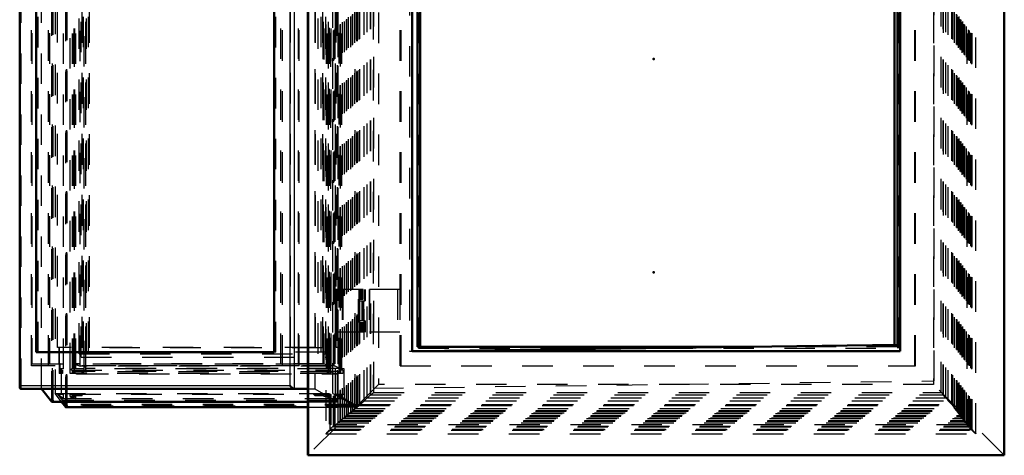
# Model space of a CAD drawing. Header units: millimetres. Extents: x 0 to 428, y 0 to 298.
# Tile 7 of 42: x 107 to 139, y 92 to 106. Entities that reach past the tile are written whole.
import ezdxf

# ---------------------------------------------------------------- set-up
doc = ezdxf.new("R2010")
doc.units = ezdxf.units.MM
doc.linetypes.add('Dashed', pattern=[2, 1, -1])
for name, color, linetype, lineweight in [('am_0', 7, 'Continuous', 50), ('am_12', 3, 'Continuous', 25), ('am_3', 6, 'Dashed', 25), ('am_6', 2, 'Continuous', 35), ('am_9', 7, 'Continuous', 50)]:
    doc.layers.add(name, color=color, linetype=linetype, lineweight=lineweight)

# ---------------------------------------------------------------- blocks, each defined once
blk = doc.blocks.new('3_Flat_Glass_Skylight_300100150_6_0_in_FDFneo100150C2325N1N4N_300Op0__1203')
at = {"layer": 'am_3'}
for p, q in [((108.615, 94.438), (108.615, 121.608)), ((108.675, 94.345), (108.675, 121.701)), ((108.689, 94.59), (108.689, 121.455)), ((108.72, 94.438), (108.72, 121.608)), ((108.862, 94.528), (108.862, 121.518)), ((108.996, 94.353), (108.996, 121.693)), ((109.045, 94.455), (109.045, 121.591)), ((109.047, 94.441), (109.047, 121.604)), ((116.865, 94.59), (116.865, 121.455)), ((116.939, 94.438), (116.939, 121.608)), ((117.044, 94.438), (117.044, 121.608)), ((117.089, 94.345), (117.089, 121.701)), ((117.098, 94.528), (117.098, 121.518)), ((117.353, 94.455), (117.353, 121.591)), ((117.402, 94.353), (117.402, 121.693)), ((117.404, 94.366), (117.404, 121.679)), ((116.993, 94.438), (108.615, 94.438)), ((117.089, 94.345), (108.675, 94.345)), ((108.689, 94.59), (108.862, 94.528)), ((116.865, 94.59), (108.689, 94.59)), ((117.098, 94.528), (108.862, 94.528)), ((117.151, 94.537), (108.923, 94.537)), ((108.996, 94.353), (108.993, 94.351)), ((109.044, 94.351), (108.993, 94.351)), ((109.045, 94.353), (109.044, 94.351)), ((117.353, 94.455), (109.045, 94.455)), ((117.353, 94.353), (109.045, 94.353)), ((117.098, 94.528), (116.865, 94.59)), ((117.353, 94.353), (117.35, 94.351)), ((117.402, 94.351), (117.35, 94.351)), ((117.402, 94.351), (117.402, 94.353)), ((108.794, 94.271), (117.28, 94.271))]:
    blk.add_line(p, q, dxfattribs=at)
for points in [[(108.675, 94.345), (108.682, 94.33), (108.69, 94.317), (108.701, 94.305), (108.713, 94.295), (108.726, 94.286), (108.741, 94.28), (108.757, 94.275), (108.775, 94.272), (108.793, 94.271), (108.794, 94.271)], [(108.794, 94.271), (108.814, 94.272), (108.834, 94.275), (108.855, 94.279), (108.876, 94.286), (108.898, 94.294), (108.92, 94.304), (108.941, 94.316), (108.963, 94.329), (108.984, 94.344), (108.993, 94.351)], [(108.862, 94.528), (108.883, 94.533), (108.903, 94.536), (108.922, 94.537), (108.923, 94.537)], [(108.923, 94.537), (108.942, 94.536), (108.959, 94.533), (108.975, 94.528), (108.99, 94.522), (109.004, 94.513), (109.016, 94.503), (109.026, 94.492), (109.035, 94.478), (109.042, 94.464), (109.045, 94.455)], [(109.047, 94.441), (109.047, 94.435), (109.046, 94.429), (109.044, 94.422), (109.042, 94.416), (109.04, 94.409), (109.037, 94.402), (109.033, 94.396), (109.029, 94.389), (109.024, 94.383), (109.019, 94.376), (109.014, 94.37), (109.008, 94.364), (109.003, 94.359), (108.996, 94.353), (108.996, 94.353)], [(109.045, 94.455), (109.046, 94.45), (109.047, 94.444), (109.047, 94.441)], [(117.28, 94.271), (117.261, 94.272), (117.24, 94.275), (117.219, 94.279), (117.198, 94.286), (117.176, 94.294), (117.155, 94.304), (117.133, 94.316), (117.111, 94.329), (117.09, 94.344), (117.089, 94.345)], [(117.151, 94.537), (117.133, 94.536), (117.115, 94.533), (117.099, 94.528), (117.098, 94.528)], [(117.353, 94.455), (117.332, 94.47), (117.31, 94.485), (117.289, 94.497), (117.267, 94.508), (117.245, 94.517), (117.224, 94.525), (117.202, 94.531), (117.182, 94.535), (117.162, 94.537), (117.151, 94.537)], [(117.402, 94.351), (117.396, 94.335), (117.388, 94.322), (117.378, 94.309), (117.367, 94.298), (117.354, 94.289), (117.339, 94.282), (117.323, 94.276), (117.306, 94.273), (117.288, 94.271), (117.28, 94.271)], [(117.404, 94.366), (117.404, 94.373), (117.403, 94.379), (117.401, 94.385), (117.399, 94.392), (117.397, 94.398), (117.394, 94.405), (117.39, 94.412), (117.386, 94.419), (117.382, 94.425), (117.377, 94.431), (117.371, 94.438), (117.366, 94.444), (117.36, 94.449), (117.353, 94.454), (117.353, 94.455)], [(117.402, 94.353), (117.403, 94.358), (117.404, 94.364), (117.404, 94.366)]]:
    blk.add_lwpolyline(points, dxfattribs=at)
at = {"layer": 'am_6'}
for tag, p, flags in [('NB', (122.404, 121.775), 8), ('NN', (122.404, 121.275), 8), ('NT', (122.404, 120.775), 8), ('NBSYN', (122.404, 120.275), 8), ('LINA', (122.404, 119.775), 8), ('CATALOG', (122.404, 119.275), 8), ('IDNR', (122.404, 118.775), 8), ('PN', (122.404, 118.275), 8), ('LODLEVEL', (122.404, 117.775), 8), ('L', (122.404, 117.275), 8), ('W', (122.404, 116.775), 8), ('PPATH', (122.404, 116.275), 8), ('ExcludeFromBOM', (122.404, 115.275), 8), ('PSOL_0', (122.404, 114.775), 9), ('PSOL_1', (122.404, 114.275), 9), ('PSOL_2', (122.404, 113.775), 9)]:
    blk.add_attdef(tag, p, '', height=0.5, dxfattribs=dict(at, flags=flags))
blk = doc.blocks.new('4_Flat_Glass_Skylight_300100150_12_0_in_FDFneo100150C2325N1N4N_300Op0__1203')
at = {"layer": 'am_3'}
for p, q in [((108.897, 94.825), (108.897, 121.221)), ((109.055, 94.825), (109.055, 121.221)), ((116.846, 94.825), (116.846, 121.221)), ((117.005, 94.825), (117.005, 121.221)), ((108.977, 94.989), (108.977, 121.057)), ((109.135, 94.989), (109.135, 121.057)), ((116.766, 94.989), (116.766, 121.057)), ((116.925, 94.989), (116.925, 121.057)), ((116.925, 94.989), (108.977, 94.989)), ((108.897, 94.825), (117.005, 94.825))]:
    blk.add_line(p, q, dxfattribs=at)
at = {"layer": 'am_6'}
for tag, p, flags in [('NB', (122.005, 121.221), 8), ('NN', (122.005, 120.721), 8), ('NT', (122.005, 120.221), 8), ('NBSYN', (122.005, 119.721), 8), ('LINA', (122.005, 119.221), 8), ('CATALOG', (122.005, 118.721), 8), ('IDNR', (122.005, 118.221), 8), ('PN', (122.005, 117.721), 8), ('LODLEVEL', (122.005, 117.221), 8), ('L', (122.005, 116.721), 8), ('W', (122.005, 116.221), 8), ('PPATH', (122.005, 115.721), 8), ('ExcludeFromBOM', (122.005, 114.721), 8), ('PSOL_0', (122.005, 114.221), 9), ('PSOL_1', (122.005, 113.721), 9), ('PSOL_2', (122.005, 113.221), 9)]:
    blk.add_attdef(tag, p, '', height=0.5, dxfattribs=dict(at, flags=flags))
blk = doc.blocks.new('5_Flat_Glass_Skylight_300100150_5_0_in_FDFneo100150C2325N1N4N_300Op0__1203')
at = {"layer": 'am_3'}
for p, q in [((108.829, 94.933), (108.829, 121.113)), ((109.074, 94.933), (109.074, 121.113)), ((116.673, 94.933), (116.673, 121.113)), ((116.918, 94.933), (116.918, 121.113)), ((108.926, 95.133), (108.926, 120.913)), ((109.171, 95.133), (109.171, 120.913)), ((116.576, 95.133), (116.576, 120.913)), ((116.821, 95.133), (116.821, 120.913)), ((108.829, 94.933), (116.918, 94.933)), ((116.821, 95.133), (108.926, 95.133))]:
    blk.add_line(p, q, dxfattribs=at)
at = {"layer": 'am_6'}
for tag, p, flags in [('NB', (121.918, 121.113), 8), ('NN', (121.918, 120.613), 8), ('NT', (121.918, 120.113), 8), ('NBSYN', (121.918, 119.613), 8), ('LINA', (121.918, 119.113), 8), ('CATALOG', (121.918, 118.613), 8), ('IDNR', (121.918, 118.113), 8), ('PN', (121.918, 117.613), 8), ('LODLEVEL', (121.918, 117.113), 8), ('L', (121.918, 116.613), 8), ('W', (121.918, 116.113), 8), ('PPATH', (121.918, 115.613), 8), ('ExcludeFromBOM', (121.918, 114.613), 8), ('PSOL_0', (121.918, 114.113), 9), ('PSOL_1', (121.918, 113.613), 9), ('PSOL_2', (121.918, 113.113), 9)]:
    blk.add_attdef(tag, p, '', height=0.5, dxfattribs=dict(at, flags=flags))
blk = doc.blocks.new('6_FGS3001001502O4U_0_in_FDFneo100150C2325N1N4N_300Op0__1203')
at = {"layer": 'am_3'}
for p, q in [((107.282, 121.443), (107.282, 94.603)), ((107.855, 121.443), (107.855, 94.603)), ((115.446, 94.603), (115.446, 121.443)), ((116.019, 94.603), (116.019, 121.443)), ((107.282, 94.603), (116.019, 94.603))]:
    blk.add_line(p, q, dxfattribs=at)
at = {"layer": 'am_6'}
for tag, p, flags in [('NB', (121.019, 121.443), 8), ('NN', (121.019, 120.943), 8), ('NT', (121.019, 120.443), 8), ('NBSYN', (121.019, 119.943), 8), ('LINA', (121.019, 119.443), 8), ('CATALOG', (121.019, 118.943), 8), ('IDNR', (121.019, 118.443), 8), ('PN', (121.019, 117.943), 8), ('LODLEVEL', (121.019, 117.443), 8), ('L', (121.019, 116.943), 8), ('W', (121.019, 116.443), 8), ('TG', (121.019, 115.943), 8), ('TG1', (121.019, 115.443), 8), ('OC', (121.019, 114.943), 8), ('PPATH', (121.019, 114.443), 8), ('ExcludeFromBOM', (121.019, 113.443), 8), ('PSOL_0', (121.019, 112.943), 9), ('PSOL_1', (121.019, 112.443), 9), ('PSOL_2', (121.019, 111.943), 9), ('PSOL_3', (121.019, 111.443), 9)]:
    blk.add_attdef(tag, p, '', height=0.5, dxfattribs=dict(at, flags=flags))
blk = doc.blocks.new('7_FGS30010015025O3U_0_in_FDFneo100150C2325N1N4N_300Op0__1203')
at = {"layer": 'am_0'}
for p, q in [((106.881, 122.211), (106.881, 93.834)), ((107.427, 94.983), (107.427, 121.063)), ((115.223, 94.983), (115.223, 121.063)), ((115.223, 94.983), (107.427, 94.983)), ((106.933, 93.783), (116.328, 93.783)), ((107.938, 93.362), (107.596, 93.783)), ((116.328, 93.362), (107.938, 93.362)), ((107.942, 93.361), (116.328, 93.361)), ((108.391, 93.182), (108.251, 93.361)), ((108.401, 93.178), (116.328, 93.178))]:
    blk.add_line(p, q, dxfattribs=at)
for points in [[(106.894, 93.883), (106.89, 93.874), (106.887, 93.865), (106.884, 93.857), (106.883, 93.849), (106.882, 93.841), (106.881, 93.834)], [(106.881, 93.834), (106.882, 93.827), (106.883, 93.82), (106.885, 93.813), (106.887, 93.807), (106.891, 93.802), (106.895, 93.797), (106.9, 93.793), (106.905, 93.789), (106.911, 93.787), (106.917, 93.785), (106.924, 93.783), (106.931, 93.783), (106.933, 93.783)], [(115.892, 93.783), (115.884, 93.783), (115.876, 93.784), (115.868, 93.786), (115.859, 93.789), (115.851, 93.792), (115.842, 93.796), (115.833, 93.801), (115.825, 93.806), (115.816, 93.812), (115.808, 93.819), (115.8, 93.825), (115.792, 93.833), (115.785, 93.841), (115.778, 93.849), (115.772, 93.857), (115.766, 93.865), (115.761, 93.874), (115.756, 93.883)], [(108.401, 93.178), (108.399, 93.178), (108.398, 93.178), (108.396, 93.179), (108.394, 93.179), (108.393, 93.18), (108.392, 93.181), (108.391, 93.182)]]:
    blk.add_lwpolyline(points, dxfattribs=at)
at = {"layer": 'am_12'}
for p, q in [((106.894, 93.883), (106.894, 122.163)), ((115.756, 93.883), (115.756, 122.163)), ((115.892, 93.783), (115.892, 122.263)), ((115.756, 93.883), (106.894, 93.883)), ((116.328, 93.182), (108.391, 93.182))]:
    blk.add_line(p, q, dxfattribs=at)
at = {"layer": 'am_3'}
for p, q in [((117.883, 93.246), (117.883, 122.8)), ((117.886, 93.269), (117.886, 122.777)), ((117.933, 93.182), (117.933, 122.863)), ((117.945, 93.218), (117.945, 122.828)), ((117.96, 93.191), (117.96, 122.855)), ((107.938, 93.362), (107.938, 122.684)), ((107.96, 93.456), (107.96, 122.59)), ((107.975, 93.394), (107.975, 122.652)), ((107.975, 93.397), (107.975, 122.648)), ((108.043, 122.418), (108.043, 93.627)), ((117.153, 93.627), (117.153, 122.418)), ((117.236, 93.456), (117.236, 122.59)), ((117.306, 93.362), (117.306, 122.684)), ((117.308, 93.397), (117.308, 122.648)), ((117.322, 93.372), (117.322, 122.673)), ((106.933, 93.783), (106.933, 122.263)), ((107.596, 93.783), (107.596, 122.263)), ((116.556, 122.263), (116.556, 93.783)), ((108.542, 94.288), (108.542, 121.758)), ((117.012, 94.288), (117.012, 121.758)), ((107.273, 94.543), (107.273, 121.503)), ((107.826, 94.543), (107.826, 121.503)), ((108.315, 94.438), (108.315, 121.608)), ((108.612, 94.438), (108.612, 121.608)), ((108.631, 94.438), (108.631, 121.608)), ((108.65, 94.438), (108.65, 121.608)), ((108.666, 94.438), (108.666, 121.608)), ((108.667, 94.599), (108.667, 121.447)), ((108.693, 94.599), (108.693, 121.447)), ((108.72, 94.438), (108.72, 121.608)), ((115.495, 94.543), (115.495, 121.503)), ((116.049, 94.543), (116.049, 121.503)), ((116.835, 94.599), (116.835, 121.447)), ((116.861, 94.599), (116.861, 121.447)), ((116.974, 94.438), (116.974, 121.608)), ((116.993, 94.438), (116.993, 121.608)), ((117.028, 94.438), (117.028, 121.608)), ((117.044, 94.438), (117.044, 121.608)), ((117.082, 94.438), (117.082, 121.608)), ((117.449, 94.438), (117.449, 121.608)), ((107.486, 94.983), (107.486, 121.063)), ((108.117, 95.143), (108.117, 120.903)), ((108.124, 95.143), (108.124, 120.903)), ((108.93, 95.143), (108.93, 120.903)), ((115.282, 94.983), (115.282, 121.063)), ((115.758, 95.143), (115.758, 120.903)), ((116.571, 95.143), (116.571, 120.903)), ((117.257, 95.143), (117.257, 120.903)), ((108.391, 93.182), (108.391, 107.613)), ((108.403, 93.246), (108.403, 107.613)), ((108.429, 93.269), (108.429, 107.613)), ((108.438, 93.215), (108.438, 107.613)), ((108.438, 93.218), (108.438, 107.613)), ((117.23, 97.043), (117.23, 95.643)), ((118.139, 97.043), (117.23, 97.043)), ((117.242, 97.043), (117.242, 95.643)), ((117.269, 97.043), (117.269, 95.643)), ((117.281, 97.043), (117.281, 95.643)), ((117.457, 97.043), (117.457, 95.643)), ((117.482, 97.043), (117.482, 95.643)), ((117.999, 97.043), (117.999, 95.643)), ((117.999, 97.043), (117.999, 95.643)), ((118.039, 97.043), (118.039, 96.723)), ((118.039, 97.043), (118.039, 96.723)), ((118.057, 97.043), (118.057, 96.723)), ((118.064, 97.043), (118.064, 96.723)), ((118.099, 96.723), (118.099, 97.043)), ((118.139, 96.723), (118.139, 97.043)), ((117.994, 96.723), (118.139, 96.723)), ((117.994, 95.963), (117.994, 96.723)), ((118.001, 96.723), (118.001, 95.963)), ((118.003, 95.963), (118.003, 96.723)), ((118.013, 96.723), (118.013, 95.963)), ((117.994, 95.963), (118.139, 95.963)), ((118.039, 95.963), (118.039, 95.643)), ((118.039, 95.963), (118.039, 95.643)), ((118.057, 95.963), (118.057, 95.643)), ((118.064, 95.963), (118.064, 95.643)), ((118.099, 95.643), (118.099, 95.963)), ((118.139, 95.643), (118.139, 95.963)), ((118.139, 95.643), (117.23, 95.643)), ((116.571, 95.143), (108.117, 95.143)), ((108.161, 95.143), (108.161, 94.599)), ((108.184, 94.599), (108.184, 95.143)), ((115.282, 94.983), (115.223, 94.983)), ((117.341, 95.143), (117.257, 95.143)), ((117.318, 95.143), (117.318, 94.599)), ((117.341, 94.599), (117.341, 95.143)), ((116.049, 94.543), (107.273, 94.543)), ((108.21, 94.599), (108.161, 94.599)), ((108.177, 94.599), (108.177, 94.288)), ((108.28, 94.288), (108.177, 94.288)), ((108.315, 94.438), (108.199, 94.438)), ((108.199, 94.398), (108.199, 94.438)), ((108.199, 94.398), (108.28, 94.398)), ((108.21, 94.288), (108.21, 94.599)), ((108.22, 94.288), (108.22, 94.398)), ((108.242, 94.438), (108.242, 93.603)), ((108.245, 94.438), (108.245, 94.398)), ((108.28, 94.398), (108.28, 94.288)), ((117.082, 94.288), (108.542, 94.288)), ((108.615, 94.438), (108.577, 94.438)), ((108.577, 94.398), (108.577, 94.438)), ((108.577, 94.398), (117.082, 94.398)), ((108.612, 94.288), (108.612, 94.398)), ((108.631, 94.288), (108.631, 94.398)), ((108.65, 94.288), (108.65, 94.398)), ((108.666, 94.288), (108.666, 94.398)), ((116.861, 94.599), (108.667, 94.599)), ((108.685, 94.288), (108.685, 94.398)), ((117.082, 94.438), (116.974, 94.438)), ((116.974, 94.288), (116.974, 94.398)), ((116.993, 94.288), (116.993, 94.398)), ((117.009, 94.398), (117.009, 94.288)), ((117.028, 94.288), (117.028, 94.398)), ((117.047, 94.438), (117.047, 94.398)), ((117.082, 94.288), (117.082, 94.398)), ((117.377, 94.599), (117.318, 94.599)), ((117.344, 94.599), (117.344, 94.288)), ((117.474, 94.288), (117.344, 94.288)), ((117.377, 94.288), (117.377, 94.599)), ((117.522, 94.438), (117.379, 94.438)), ((117.379, 94.398), (117.379, 94.438)), ((117.474, 94.398), (117.379, 94.398)), ((117.414, 94.288), (117.414, 94.398)), ((117.425, 94.438), (117.425, 94.398)), ((117.474, 94.398), (117.474, 94.288)), ((117.522, 93.603), (117.522, 94.438)), ((116.328, 93.783), (116.556, 93.783)), ((116.556, 93.783), (117.306, 93.362)), ((107.96, 93.456), (107.975, 93.397)), ((117.236, 93.456), (107.96, 93.456)), ((117.308, 93.397), (107.975, 93.397)), ((108.043, 93.627), (117.153, 93.627)), ((108.251, 93.361), (108.043, 93.627)), ((108.315, 93.452), (108.124, 93.603)), ((108.124, 93.603), (108.315, 93.603)), ((108.124, 93.603), (108.403, 93.246)), ((108.315, 93.452), (108.315, 93.603)), ((108.72, 93.452), (108.315, 93.452)), ((108.542, 93.535), (108.542, 93.603)), ((108.542, 93.603), (117.082, 93.603)), ((108.542, 93.535), (108.612, 93.479)), ((108.693, 93.535), (108.542, 93.535)), ((108.612, 93.479), (108.612, 93.603)), ((108.612, 93.479), (108.666, 93.479)), ((108.631, 93.507), (108.631, 93.603)), ((108.666, 93.479), (108.631, 93.507)), ((108.631, 93.507), (108.65, 93.507)), ((108.65, 93.507), (108.65, 93.603)), ((108.65, 93.507), (108.72, 93.452)), ((108.666, 93.479), (108.666, 93.603)), ((108.667, 93.555), (108.667, 93.603)), ((108.667, 93.555), (108.693, 93.535)), ((108.93, 93.555), (108.667, 93.555)), ((108.693, 93.535), (108.693, 93.603)), ((108.72, 93.452), (108.72, 93.603)), ((108.87, 93.603), (108.93, 93.555)), ((108.93, 93.555), (108.93, 93.603)), ((117.306, 93.362), (116.328, 93.362)), ((116.328, 93.361), (117.311, 93.361)), ((116.571, 93.555), (116.511, 93.603)), ((116.571, 93.555), (116.571, 93.603)), ((116.835, 93.555), (116.571, 93.555)), ((116.835, 93.555), (116.835, 93.603)), ((116.861, 93.535), (116.835, 93.555)), ((116.861, 93.535), (116.861, 93.603)), ((117.012, 93.535), (116.861, 93.535)), ((116.974, 93.507), (116.974, 93.603)), ((117.044, 93.452), (116.974, 93.507)), ((116.974, 93.507), (116.993, 93.507)), ((116.993, 93.507), (116.993, 93.603)), ((116.993, 93.507), (117.028, 93.479)), ((117.012, 93.535), (117.012, 93.603)), ((117.082, 93.479), (117.012, 93.535)), ((117.028, 93.479), (117.028, 93.603)), ((117.028, 93.479), (117.082, 93.479)), ((117.044, 93.452), (117.044, 93.603)), ((117.449, 93.452), (117.044, 93.452)), ((117.082, 93.479), (117.082, 93.603)), ((117.153, 93.627), (117.933, 93.182)), ((117.308, 93.397), (117.236, 93.456)), ((117.257, 93.603), (117.449, 93.452)), ((117.257, 93.603), (117.522, 93.603)), ((117.883, 93.246), (117.257, 93.603)), ((117.449, 93.452), (117.449, 93.603)), ((108.403, 93.246), (108.429, 93.269)), ((117.883, 93.246), (108.403, 93.246)), ((108.429, 93.269), (108.438, 93.218)), ((117.886, 93.269), (108.429, 93.269)), ((117.945, 93.218), (108.438, 93.218)), ((117.933, 93.182), (116.328, 93.182)), ((116.328, 93.178), (117.947, 93.178)), ((117.886, 93.269), (117.883, 93.246)), ((117.945, 93.218), (117.886, 93.269))]:
    blk.add_line(p, q, dxfattribs=at)
for points in [[(107.975, 93.397), (107.975, 93.396), (107.975, 93.394), (107.975, 93.392), (107.975, 93.391), (107.974, 93.389), (107.974, 93.387), (107.973, 93.385), (107.972, 93.383), (107.971, 93.381), (107.97, 93.379), (107.969, 93.377), (107.968, 93.376), (107.966, 93.374), (107.964, 93.372), (107.963, 93.371), (107.961, 93.369), (107.959, 93.368), (107.957, 93.366), (107.955, 93.365), (107.954, 93.364), (107.952, 93.363), (107.95, 93.362), (107.948, 93.362), (107.946, 93.361), (107.944, 93.361), (107.942, 93.361), (107.941, 93.361), (107.939, 93.361), (107.938, 93.362)], [(117.306, 93.362), (117.308, 93.361), (117.31, 93.361), (117.311, 93.361), (117.313, 93.361), (117.314, 93.362), (117.316, 93.362), (117.317, 93.363), (117.318, 93.364), (117.319, 93.364), (117.32, 93.366), (117.321, 93.367), (117.321, 93.368), (117.322, 93.37), (117.322, 93.371), (117.322, 93.372)], [(117.322, 93.372), (117.322, 93.374), (117.322, 93.376), (117.321, 93.378), (117.321, 93.38), (117.32, 93.382), (117.319, 93.383), (117.318, 93.385), (117.317, 93.387), (117.316, 93.389), (117.314, 93.391), (117.313, 93.393), (117.311, 93.394), (117.309, 93.396), (117.308, 93.397)], [(108.438, 93.218), (108.438, 93.216), (108.438, 93.214), (108.438, 93.212), (108.438, 93.21), (108.437, 93.208), (108.437, 93.206), (108.436, 93.204), (108.435, 93.202), (108.433, 93.2), (108.432, 93.197), (108.43, 93.195), (108.429, 93.193), (108.427, 93.191), (108.425, 93.189), (108.423, 93.188), (108.421, 93.186), (108.419, 93.184), (108.417, 93.183), (108.415, 93.182), (108.413, 93.181), (108.41, 93.18), (108.408, 93.179), (108.406, 93.178), (108.404, 93.178), (108.402, 93.178), (108.401, 93.178)], [(117.933, 93.182), (117.935, 93.181), (117.937, 93.18), (117.939, 93.179), (117.941, 93.179), (117.943, 93.178), (117.945, 93.178), (117.947, 93.178)], [(117.96, 93.191), (117.96, 93.193), (117.96, 93.195), (117.959, 93.197), (117.958, 93.199), (117.958, 93.201), (117.957, 93.203), (117.955, 93.205), (117.954, 93.208), (117.953, 93.21), (117.951, 93.212), (117.949, 93.214), (117.947, 93.216), (117.946, 93.217), (117.945, 93.218)], [(117.947, 93.178), (117.949, 93.178), (117.951, 93.178), (117.952, 93.179), (117.954, 93.179), (117.955, 93.18), (117.956, 93.181), (117.957, 93.182), (117.958, 93.184), (117.959, 93.185), (117.96, 93.187), (117.96, 93.188), (117.96, 93.19), (117.96, 93.191)]]:
    blk.add_lwpolyline(points, dxfattribs=at)
at = {"layer": 'am_6'}
for tag, p, flags in [('NB', (123.139, 122.868), 8), ('NN', (123.139, 122.368), 8), ('NT', (123.139, 121.868), 8), ('NBSYN', (123.139, 121.368), 8), ('LINA', (123.139, 120.868), 8), ('CATALOG', (123.139, 120.368), 8), ('IDNR', (123.139, 119.868), 8), ('PN', (123.139, 119.368), 8), ('LODLEVEL', (123.139, 118.868), 8), ('L', (123.139, 118.368), 8), ('W', (123.139, 117.868), 8), ('DP', (123.139, 117.368), 8), ('OP', (123.139, 116.868), 8), ('OC', (123.139, 116.368), 8), ('ExcludeFromBOM', (123.139, 115.368), 8), ('PSOL_0', (123.139, 114.868), 9), ('PSOL_1', (123.139, 114.368), 9), ('PSOL_2', (123.139, 113.868), 9)]:
    blk.add_attdef(tag, p, '', height=0.5, dxfattribs=dict(at, flags=flags))
blk = doc.blocks.new('8_Flat_Glass_Skylight_3001001502_2_0_in_FDFneo100150C2325N1N4N_300Op0__1203')
at = {"layer": 'am_0'}
for p, q in [((135.565, 95.226), (135.565, 120.82)), ((119.931, 95.163), (119.931, 106.843)), ((120.017, 95.163), (120.017, 106.383)), ((119.931, 95.163), (130.727, 95.163))]:
    blk.add_line(p, q, dxfattribs=at)
at = {"layer": 'am_3'}
for p, q in [((116.924, 123.737), (116.924, 92.309)), ((138.238, 92.309), (138.238, 123.737)), ((117.028, 123.619), (117.028, 92.427)), ((117.06, 92.46), (117.06, 123.586)), ((117.081, 123.597), (117.081, 92.449)), ((117.171, 92.539), (117.171, 123.506)), ((117.189, 92.562), (117.189, 123.483)), ((117.222, 92.605), (117.222, 123.441)), ((117.33, 92.665), (117.33, 123.38)), ((137.932, 92.665), (137.932, 123.38)), ((137.941, 123.441), (137.941, 92.605)), ((137.996, 92.562), (137.996, 123.483)), ((138.023, 92.539), (138.023, 123.506)), ((138.07, 92.46), (138.07, 123.586)), ((138.103, 92.427), (138.103, 123.619)), ((138.113, 92.449), (138.113, 123.597)), ((117.393, 92.727), (117.393, 123.319)), ((117.403, 92.745), (117.403, 123.301)), ((117.465, 92.806), (117.465, 123.239)), ((117.533, 92.829), (117.533, 123.217)), ((117.595, 92.89), (117.595, 123.155)), ((117.605, 92.908), (117.605, 123.137)), ((117.667, 92.97), (117.667, 123.076)), ((117.735, 92.992), (117.735, 123.053)), ((137.663, 92.97), (137.663, 123.076)), ((137.686, 92.992), (137.686, 123.053)), ((137.724, 92.908), (137.724, 123.137)), ((137.749, 92.89), (137.749, 123.155)), ((137.786, 92.806), (137.786, 123.239)), ((137.809, 92.829), (137.809, 123.217)), ((137.847, 92.745), (137.847, 123.301)), ((137.872, 92.727), (137.872, 123.319)), ((117.797, 93.054), (117.797, 122.992)), ((117.807, 93.072), (117.807, 122.974)), ((117.87, 93.133), (117.87, 122.912)), ((118.011, 93.236), (118.011, 122.809)), ((118.037, 93.266), (118.037, 122.78)), ((137.444, 93.266), (137.444, 122.78)), ((137.477, 93.236), (137.477, 122.809)), ((137.54, 93.133), (137.54, 122.912)), ((137.601, 93.072), (137.601, 122.974)), ((137.626, 93.054), (137.626, 122.992)), ((118.172, 93.394), (118.172, 122.652)), ((118.271, 93.483), (118.271, 122.563)), ((118.388, 93.583), (118.388, 122.463)), ((118.399, 93.583), (118.399, 122.463)), ((118.491, 93.667), (118.491, 122.379)), ((137.101, 93.667), (137.101, 122.379)), ((137.164, 122.464), (137.164, 93.582)), ((137.165, 93.583), (137.165, 122.463)), ((137.176, 93.583), (137.176, 122.463)), ((137.176, 93.583), (137.176, 122.462)), ((137.246, 93.483), (137.246, 122.563)), ((137.324, 93.394), (137.324, 122.652)), ((119.363, 94.543), (119.363, 121.503)), ((119.386, 94.543), (119.386, 121.503)), ((136.23, 94.543), (136.23, 121.503)), ((136.253, 94.543), (136.253, 121.503)), ((119.958, 95.119), (119.958, 120.927)), ((119.973, 95.119), (119.973, 120.927)), ((135.651, 95.163), (135.651, 120.883)), ((135.68, 95.119), (135.68, 120.927)), ((135.694, 95.119), (135.694, 120.927)), ((119.348, 97.043), (118.202, 97.043)), ((118.202, 96.673), (118.202, 97.043)), ((118.209, 97.043), (118.209, 96.673)), ((118.342, 97.043), (118.342, 95.643)), ((118.357, 97.043), (118.357, 95.643)), ((119.267, 97.043), (119.267, 95.643)), ((119.343, 97.043), (119.343, 95.643)), ((119.347, 97.043), (119.347, 95.643)), ((119.348, 97.043), (119.348, 95.643)), ((117.979, 96.673), (117.979, 96.013)), ((117.979, 96.673), (118.209, 96.673)), ((118.019, 96.673), (118.019, 96.013)), ((118.104, 96.673), (118.104, 96.013)), ((118.112, 96.673), (118.112, 96.013)), ((118.133, 96.673), (118.133, 96.013)), ((118.153, 96.673), (118.153, 96.013)), ((118.209, 96.013), (117.979, 96.013)), ((118.202, 95.643), (118.202, 96.013)), ((118.209, 96.013), (118.209, 95.643)), ((119.348, 95.643), (118.202, 95.643)), ((119.958, 95.119), (135.694, 95.119)), ((135.651, 95.163), (130.727, 95.163)), ((135.565, 95.163), (135.565, 95.226)), ((119.363, 94.543), (136.253, 94.543)), ((118.491, 93.667), (137.101, 93.667)), ((118.271, 93.483), (118.011, 93.236)), ((118.037, 93.266), (118.172, 93.394)), ((118.172, 93.394), (137.324, 93.394)), ((118.271, 93.483), (137.246, 93.483)), ((118.388, 93.583), (137.176, 93.583)), ((137.477, 93.236), (137.246, 93.483)), ((137.324, 93.394), (137.444, 93.266)), ((117.807, 93.072), (117.533, 92.829)), ((117.595, 92.89), (117.87, 93.133)), ((118.011, 93.236), (117.735, 92.992)), ((117.735, 92.992), (117.807, 93.072)), ((117.735, 92.992), (137.686, 92.992)), ((117.797, 93.054), (118.037, 93.266)), ((117.87, 93.133), (117.797, 93.054)), ((117.797, 93.054), (137.626, 93.054)), ((117.807, 93.072), (137.601, 93.072)), ((117.87, 93.133), (137.54, 93.133)), ((118.011, 93.236), (137.477, 93.236)), ((118.037, 93.266), (137.444, 93.266)), ((137.444, 93.266), (137.626, 93.054)), ((137.686, 92.992), (137.477, 93.236)), ((137.626, 93.054), (137.54, 93.133)), ((137.54, 93.133), (137.749, 92.89)), ((137.601, 93.072), (137.686, 92.992)), ((137.809, 92.829), (137.601, 93.072)), ((117.403, 92.745), (117.171, 92.539)), ((117.189, 92.562), (117.465, 92.806)), ((117.605, 92.908), (117.33, 92.665)), ((117.33, 92.665), (117.403, 92.745)), ((117.33, 92.665), (137.932, 92.665)), ((117.393, 92.727), (117.667, 92.97)), ((117.465, 92.806), (117.393, 92.727)), ((117.393, 92.727), (137.872, 92.727)), ((117.403, 92.745), (137.847, 92.745)), ((117.465, 92.806), (137.786, 92.806)), ((117.533, 92.829), (117.605, 92.908)), ((117.533, 92.829), (137.809, 92.829)), ((117.667, 92.97), (117.595, 92.89)), ((117.595, 92.89), (137.749, 92.89)), ((117.605, 92.908), (137.724, 92.908)), ((117.667, 92.97), (137.663, 92.97)), ((137.749, 92.89), (137.663, 92.97)), ((137.663, 92.97), (137.872, 92.727)), ((137.724, 92.908), (137.809, 92.829)), ((137.932, 92.665), (137.724, 92.908)), ((137.872, 92.727), (137.786, 92.806)), ((137.786, 92.806), (137.996, 92.562)), ((137.847, 92.745), (137.932, 92.665)), ((138.023, 92.539), (137.847, 92.745)), ((117.028, 92.427), (138.103, 92.427)), ((117.06, 92.46), (138.07, 92.46)), ((117.081, 92.449), (138.113, 92.449)), ((117.171, 92.539), (138.023, 92.539)), ((117.189, 92.562), (137.996, 92.562)), ((137.942, 92.606), (117.221, 92.606)), ((116.925, 92.308), (138.237, 92.308))]:
    blk.add_line(p, q, dxfattribs=at)
for points in [[(118.399, 93.583), (118.4, 93.583), (118.402, 93.584), (118.404, 93.586), (118.407, 93.588), (118.411, 93.591), (118.415, 93.594), (118.419, 93.598), (118.424, 93.602), (118.43, 93.607), (118.436, 93.613), (118.442, 93.619), (118.448, 93.625), (118.455, 93.631), (118.462, 93.638), (118.469, 93.645), (118.477, 93.652), (118.484, 93.66), (118.491, 93.667)], [(137.101, 93.667), (137.108, 93.66), (137.115, 93.652), (137.122, 93.645), (137.129, 93.638), (137.135, 93.631), (137.141, 93.625), (137.147, 93.619), (137.152, 93.613), (137.157, 93.607), (137.162, 93.602), (137.165, 93.598), (137.169, 93.594), (137.171, 93.591), (137.174, 93.588), (137.175, 93.586), (137.176, 93.584), (137.176, 93.583), (137.176, 93.583)], [(118.271, 93.483), (118.287, 93.498), (118.301, 93.511), (118.315, 93.524), (118.329, 93.536), (118.341, 93.547), (118.351, 93.556), (118.361, 93.564), (118.369, 93.571), (118.376, 93.576), (118.382, 93.58), (118.386, 93.582), (118.388, 93.583)], [(137.165, 93.583), (137.164, 93.582), (137.164, 93.582)], [(137.164, 93.582), (137.165, 93.579), (137.167, 93.575), (137.171, 93.57), (137.176, 93.563), (137.183, 93.554), (137.191, 93.545), (137.2, 93.534), (137.211, 93.522), (137.223, 93.509), (137.235, 93.495), (137.246, 93.483)], [(117.028, 92.427), (117.015, 92.414), (117.003, 92.402), (116.992, 92.39), (116.981, 92.378), (116.971, 92.367), (116.962, 92.357), (116.954, 92.348), (116.946, 92.339), (116.94, 92.332), (116.935, 92.325), (116.93, 92.319), (116.927, 92.315), (116.925, 92.312), (116.924, 92.309), (116.924, 92.309)], [(116.925, 92.308), (116.927, 92.308), (116.93, 92.31), (116.934, 92.313), (116.939, 92.317), (116.946, 92.322), (116.953, 92.328), (116.961, 92.335), (116.97, 92.343), (116.98, 92.352), (116.991, 92.362), (117.002, 92.373), (117.014, 92.384), (117.026, 92.396), (117.039, 92.408), (117.052, 92.421), (117.065, 92.434), (117.079, 92.447), (117.081, 92.449)], [(117.06, 92.46), (117.074, 92.473), (117.087, 92.486), (117.1, 92.499), (117.113, 92.512), (117.125, 92.524), (117.138, 92.535), (117.149, 92.546), (117.16, 92.556), (117.171, 92.566), (117.18, 92.574), (117.189, 92.582), (117.197, 92.588), (117.203, 92.594), (117.209, 92.599), (117.214, 92.602), (117.218, 92.604), (117.22, 92.605), (117.221, 92.606)], [(117.222, 92.605), (117.221, 92.603), (117.22, 92.6), (117.217, 92.596), (117.213, 92.59), (117.208, 92.584), (117.202, 92.577), (117.195, 92.568), (117.189, 92.562)], [(117.221, 92.606), (117.222, 92.605), (117.222, 92.605)], [(137.942, 92.606), (137.941, 92.605), (137.941, 92.605)], [(137.941, 92.605), (137.941, 92.603), (137.943, 92.6), (137.946, 92.596), (137.95, 92.59), (137.955, 92.584), (137.961, 92.577), (137.968, 92.568), (137.976, 92.559), (137.985, 92.549), (137.995, 92.539), (138.005, 92.527), (138.017, 92.515), (138.028, 92.503), (138.041, 92.49), (138.053, 92.477), (138.066, 92.464), (138.07, 92.46)], [(137.996, 92.562), (137.986, 92.571), (137.977, 92.579), (137.969, 92.586), (137.961, 92.592), (137.955, 92.597), (137.95, 92.601), (137.946, 92.604), (137.943, 92.605), (137.942, 92.606)], [(138.237, 92.308), (138.235, 92.308), (138.232, 92.31), (138.228, 92.313), (138.223, 92.317), (138.216, 92.322), (138.209, 92.328), (138.201, 92.335), (138.192, 92.343), (138.182, 92.352), (138.171, 92.362), (138.16, 92.373), (138.148, 92.384), (138.136, 92.396), (138.123, 92.408), (138.11, 92.421), (138.103, 92.427)], [(138.113, 92.449), (138.126, 92.436), (138.138, 92.423), (138.151, 92.41), (138.162, 92.398), (138.174, 92.386), (138.184, 92.375), (138.194, 92.364), (138.203, 92.354), (138.211, 92.345), (138.218, 92.337), (138.224, 92.329), (138.229, 92.323), (138.233, 92.318), (138.236, 92.314), (138.238, 92.311), (138.238, 92.309)], [(116.924, 92.309), (116.925, 92.308), (116.925, 92.308)], [(138.238, 92.309), (138.237, 92.308), (138.237, 92.308)]]:
    blk.add_lwpolyline(points, dxfattribs=at)
at = {"layer": 'am_6'}
for tag, p, flags in [('NB', (143.238, 123.738), 8), ('NN', (143.238, 123.238), 8), ('NT', (143.238, 122.738), 8), ('NBSYN', (143.238, 122.238), 8), ('LINA', (143.238, 121.738), 8), ('CATALOG', (143.238, 121.238), 8), ('IDNR', (143.238, 120.738), 8), ('PN', (143.238, 120.238), 8), ('LODLEVEL', (143.238, 119.738), 8), ('L', (143.238, 119.238), 8), ('W', (143.238, 118.738), 8), ('DP', (143.238, 118.238), 8), ('ExcludeFromBOM', (143.238, 117.238), 8), ('PSOL_0', (143.238, 116.738), 9), ('PSOL_1', (143.238, 116.238), 9)]:
    blk.add_attdef(tag, p, '', height=0.5, dxfattribs=dict(at, flags=flags))
blk = doc.blocks.new('9_FGS30010015025314U_0_in_FDFneo100150C2325N1N4N_300Op0__1203')
at = {"layer": 'am_0'}
for p, q in [((135.668, 95.227), (135.668, 120.818)), ((119.993, 95.023), (135.668, 95.227))]:
    blk.add_line(p, q, dxfattribs=at)
at = {"layer": 'am_3'}
for p, q in [((118.468, 122.243), (118.468, 93.803)), ((136.868, 94.043), (136.868, 122.003)), ((119.668, 121.027), (119.668, 95.019)), ((119.668, 95.019), (119.993, 95.023)), ((118.468, 93.803), (136.868, 94.043))]:
    blk.add_line(p, q, dxfattribs=at)
at = {"layer": 'am_6'}
for tag, p, flags in [('NB', (141.868, 122.243), 8), ('NN', (141.868, 121.743), 8), ('NT', (141.868, 121.243), 8), ('NBSYN', (141.868, 120.743), 8), ('LINA', (141.868, 120.243), 8), ('CATALOG', (141.868, 119.743), 8), ('IDNR', (141.868, 119.243), 8), ('PN', (141.868, 118.743), 8), ('LODLEVEL', (141.868, 118.243), 8), ('L', (141.868, 117.743), 8), ('W', (141.868, 117.243), 8), ('DP', (141.868, 116.743), 8), ('OP', (141.868, 116.243), 8), ('BA', (141.868, 115.743), 8), ('ExcludeFromBOM', (141.868, 114.743), 8), ('PSOL_0', (141.868, 114.243), 9), ('PSOL_1', (141.868, 113.743), 9), ('PSOL_2', (141.868, 113.243), 9)]:
    blk.add_attdef(tag, p, '', height=0.5, dxfattribs=dict(at, flags=flags))
blk = doc.blocks.new('11_FGS30010015025301U_0_in_FDFneo100150C2325N1N4N_300Op0__1203')
at = {"layer": 'am_0'}
for p, q in [((116.328, 124.443), (116.328, 91.603)), ((139.168, 91.603), (139.168, 124.443)), ((119.748, 121.023), (119.748, 95.023)), ((135.748, 121.023), (135.748, 95.023)), ((135.748, 95.023), (119.748, 95.023)), ((116.348, 91.623), (116.328, 91.603)), ((116.328, 91.603), (139.168, 91.603)), ((139.168, 91.603), (139.148, 91.623))]:
    blk.add_line(p, q, dxfattribs=at)
at = {"layer": 'am_12'}
for p, q in [((116.348, 124.423), (116.348, 91.623)), ((139.148, 124.423), (139.148, 91.623)), ((139.148, 91.623), (116.348, 91.623))]:
    blk.add_line(p, q, dxfattribs=at)
at = {"layer": 'am_3'}
for p, q in [((116.346, 124.425), (116.346, 91.621)), ((139.15, 124.425), (139.15, 91.621)), ((118.647, 122.124), (118.647, 93.922)), ((136.849, 122.124), (136.849, 93.922)), ((118.647, 93.922), (116.348, 91.623)), ((136.849, 93.922), (118.647, 93.922)), ((139.148, 91.623), (136.849, 93.922)), ((139.15, 91.621), (116.346, 91.621))]:
    blk.add_line(p, q, dxfattribs=at)
at = {"layer": 'am_6'}
for tag, p, flags in [('NB', (144.168, 124.443), 8), ('NN', (144.168, 123.943), 8), ('NT', (144.168, 123.443), 8), ('NBSYN', (144.168, 122.943), 8), ('LINA', (144.168, 122.443), 8), ('CATALOG', (144.168, 121.943), 8), ('IDNR', (144.168, 121.443), 8), ('PN', (144.168, 120.943), 8), ('LODLEVEL', (144.168, 120.443), 8), ('L', (144.168, 119.943), 8), ('W', (144.168, 119.443), 8), ('DP', (144.168, 118.943), 8), ('OP', (144.168, 118.443), 8), ('BA', (144.168, 117.943), 8), ('RT', (144.168, 117.443), 8), ('ExcludeFromBOM', (144.168, 116.443), 8), ('PSOL_0', (144.168, 115.943), 9), ('PSOL_1', (144.168, 115.443), 9), ('PSOL_2', (144.168, 114.943), 9)]:
    blk.add_attdef(tag, p, '', height=0.5, dxfattribs=dict(at, flags=flags))

msp = doc.modelspace()

# ---------------------------------------------------------------- linework, layer by layer
at = {"layer": 'am_9'}
for p in [(127.673, 104.603), (127.673, 97.603)]:
    msp.add_point(p, dxfattribs=at)

# ---------------------------------------------------------------- block references
for name in ['11_FGS30010015025301U_0_in_FDFneo100150C2325N1N4N_300Op0__1203', '8_Flat_Glass_Skylight_3001001502_2_0_in_FDFneo100150C2325N1N4N_300Op0__1203', '7_FGS30010015025O3U_0_in_FDFneo100150C2325N1N4N_300Op0__1203', '9_FGS30010015025314U_0_in_FDFneo100150C2325N1N4N_300Op0__1203', '3_Flat_Glass_Skylight_300100150_6_0_in_FDFneo100150C2325N1N4N_300Op0__1203', '6_FGS3001001502O4U_0_in_FDFneo100150C2325N1N4N_300Op0__1203', '5_Flat_Glass_Skylight_300100150_5_0_in_FDFneo100150C2325N1N4N_300Op0__1203', '4_Flat_Glass_Skylight_300100150_12_0_in_FDFneo100150C2325N1N4N_300Op0__1203']:
    msp.add_blockref(name, (0, 0))

doc.saveas('drawing.dxf')
